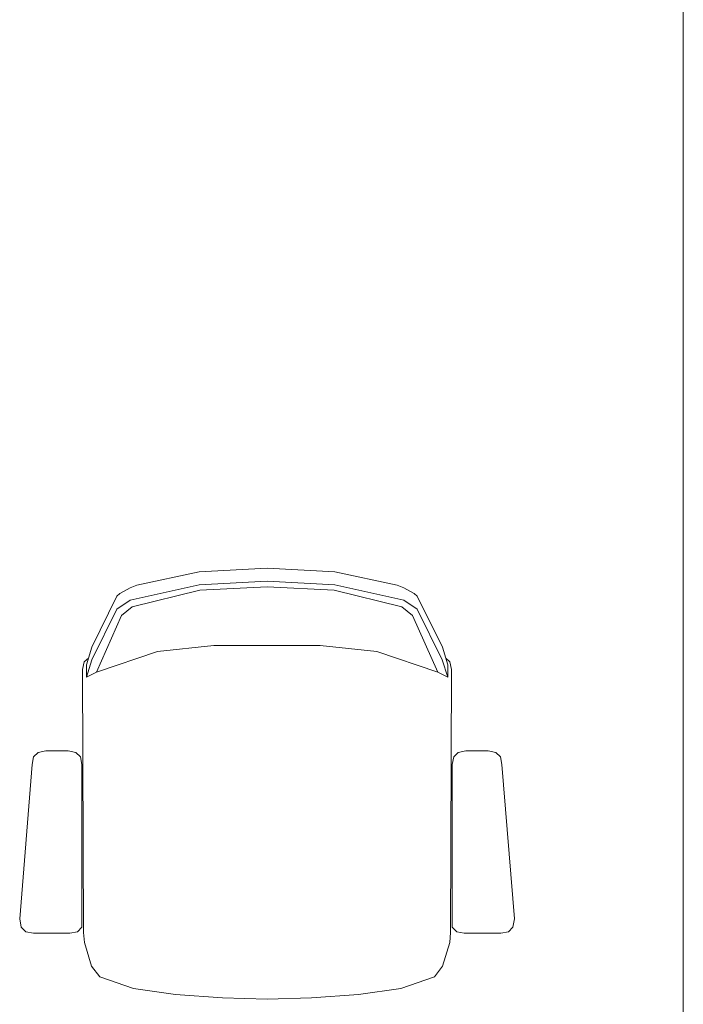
# Model space of a CAD drawing. Header units: feet. Extents: x 8 to 127, y 6 to 90.
# Tile 93 of 256: x 37.788 to 38.215, y 50.403 to 51.038. Entities that reach past the tile are written whole.
import ezdxf

# ---------------------------------------------------------------- set-up
doc = ezdxf.new("R2010")
doc.units = ezdxf.units.FT
doc.header["$MEASUREMENT"] = 0
doc.layers.add('Alvenaria', color=7, linetype='Continuous')
doc.layers.add('MOBILIÁRIO - móveis', color=250, linetype='Continuous')

msp = doc.modelspace()

# ---------------------------------------------------------------- linework, layer by layer
at = {"layer": 'Alvenaria', "lineweight": 5}
msp.add_line((38.21522, 51.40004), (38.21522, 50.02504), dxfattribs=at)
at = {"layer": 'MOBILIÁRIO - móveis', "lineweight": 5}
for p, q in [((37.90353, 50.68188), (37.86336, 50.67324)), ((37.94723, 50.68438), (37.90353, 50.68188)), ((37.94723, 50.68438), (37.99092, 50.68188)), ((37.99092, 50.68188), (38.03109, 50.67324)), ((37.90355, 50.67359), (37.94723, 50.67596)), ((37.9909, 50.67359), (37.94723, 50.67596)), ((37.85907, 50.67168), (37.85245, 50.66796)), ((37.86336, 50.67324), (37.85907, 50.67168)), ((37.85913, 50.66358), (37.90355, 50.67359)), ((37.86035, 50.65936), (37.90392, 50.67006)), ((37.90392, 50.67006), (37.94723, 50.67228)), ((37.99053, 50.67006), (37.94723, 50.67228)), ((38.0341, 50.65936), (37.99053, 50.67006)), ((38.03532, 50.66358), (37.9909, 50.67359)), ((38.03109, 50.67324), (38.03538, 50.67168)), ((38.03538, 50.67168), (38.042, 50.66796)), ((37.8506, 50.6662), (37.83437, 50.63337)), ((37.85245, 50.66796), (37.8506, 50.6662)), ((37.8506, 50.65789), (37.85913, 50.66358)), ((38.04385, 50.65789), (38.03532, 50.66358)), ((38.042, 50.66796), (38.04385, 50.6662)), ((38.04385, 50.6662), (38.06008, 50.63337)), ((37.83441, 50.62531), (37.8506, 50.65789)), ((37.85355, 50.6538), (37.86035, 50.65936)), ((38.0409, 50.6538), (38.0341, 50.65936)), ((38.06004, 50.62531), (38.04385, 50.65789)), ((37.83737, 50.6173), (37.85355, 50.6538)), ((38.05708, 50.6173), (38.0409, 50.6538)), ((37.83437, 50.63337), (37.83088, 50.62206)), ((37.83737, 50.6173), (37.8766, 50.63055)), ((37.8766, 50.63055), (37.91306, 50.6345)), ((37.91306, 50.6345), (37.94723, 50.6345)), ((37.98139, 50.6345), (37.94723, 50.6345)), ((38.01785, 50.63055), (37.98139, 50.6345)), ((38.05708, 50.6173), (38.01785, 50.63055)), ((38.06008, 50.63337), (38.06357, 50.62206)), ((37.83218, 50.62628), (37.82957, 50.6239)), ((37.83088, 50.61404), (37.83441, 50.62531)), ((38.06357, 50.61404), (38.06004, 50.62531)), ((38.06227, 50.62628), (38.06488, 50.6239)), ((37.82957, 50.6239), (37.82848, 50.61911)), ((37.82848, 50.61911), (37.82914, 50.44969)), ((37.83088, 50.62206), (37.83088, 50.61404)), ((38.06357, 50.62206), (38.06357, 50.61404)), ((38.06488, 50.6239), (38.06598, 50.61911)), ((38.06598, 50.61911), (38.06531, 50.44969)), ((37.83088, 50.61404), (37.83737, 50.6173)), ((38.06357, 50.61404), (38.05708, 50.6173)), ((37.79695, 50.56273), (37.79598, 50.55785)), ((37.79988, 50.56566), (37.79695, 50.56273)), ((37.80477, 50.56663), (37.79988, 50.56566)), ((37.81924, 50.56663), (37.80477, 50.56663)), ((37.82412, 50.56566), (37.81924, 50.56663)), ((37.82705, 50.56273), (37.82412, 50.56566)), ((37.82803, 50.55785), (37.82705, 50.56273)), ((38.06642, 50.55785), (38.0674, 50.56273)), ((38.0674, 50.56273), (38.07033, 50.56566)), ((38.07033, 50.56566), (38.07522, 50.56663)), ((38.07522, 50.56663), (38.08968, 50.56663)), ((38.08968, 50.56663), (38.09457, 50.56566)), ((38.09457, 50.56566), (38.0975, 50.56273)), ((38.0975, 50.56273), (38.09848, 50.55785)), ((37.79598, 50.55785), (37.78798, 50.45852)), ((37.82805, 50.45305), (37.82803, 50.55785)), ((38.0664, 50.45305), (38.06642, 50.55785)), ((38.09848, 50.55785), (38.10648, 50.45852)), ((37.78798, 50.45852), (37.78895, 50.45305)), ((37.78895, 50.45305), (37.79188, 50.45012)), ((37.82512, 50.45012), (37.82805, 50.45305)), ((38.06933, 50.45012), (38.0664, 50.45305)), ((38.1055, 50.45305), (38.10257, 50.45012)), ((38.10648, 50.45852), (38.1055, 50.45305)), ((37.79188, 50.45012), (37.79677, 50.44915)), ((37.79677, 50.44915), (37.82024, 50.44915)), ((37.82024, 50.44915), (37.82512, 50.45012)), ((37.82914, 50.44969), (37.82961, 50.44324)), ((38.06531, 50.44969), (38.06484, 50.44324)), ((38.07422, 50.44915), (38.06933, 50.45012)), ((38.09768, 50.44915), (38.07422, 50.44915)), ((38.10257, 50.45012), (38.09768, 50.44915)), ((37.82961, 50.44324), (37.83423, 50.42806)), ((38.06484, 50.44324), (38.06023, 50.42806)), ((37.83423, 50.42806), (37.83952, 50.42113)), ((38.06023, 50.42806), (38.05493, 50.42113)), ((37.83952, 50.42113), (37.86115, 50.41349)), ((38.05493, 50.42113), (38.0333, 50.41349)), ((37.86115, 50.41349), (37.88838, 50.40964)), ((37.88838, 50.40964), (37.91852, 50.40754)), ((38.00607, 50.40964), (37.97593, 50.40754)), ((38.0333, 50.41349), (38.00607, 50.40964)), ((37.91852, 50.40754), (37.94723, 50.40675)), ((37.97593, 50.40754), (37.94723, 50.40675))]:
    msp.add_line(p, q, dxfattribs=at)

doc.saveas('drawing.dxf')
